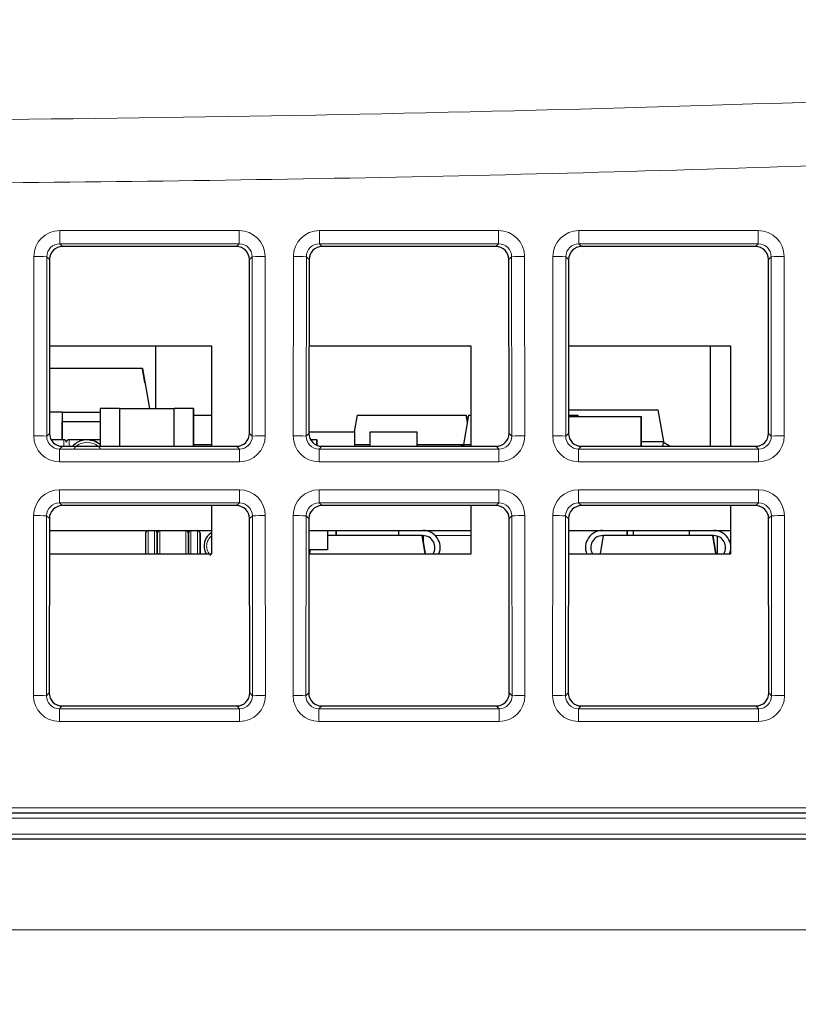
# Paper-space layout 'Blatt5' of a CAD drawing. Header units: millimetres. Extents: x 5 to 418, y 2 to 292.
# Tile 17 of 33: x 190 to 205, y 217 to 236. Entities that reach past the tile are written whole.
import ezdxf

# ---------------------------------------------------------------- set-up
doc = ezdxf.new("R2010")
doc.units = ezdxf.units.MM
doc.layers.add('SLD-0', color=7, linetype='Continuous')
doc.styles.add('SLDTEXTSTYLE1', font='TXT', dxfattribs={"width": 0.605})
doc.dimstyles.new('SLDDIMSTYLE4', dxfattribs={"dimtxt": 3.5, "dimasz": 3.302, "dimexe": 0, "dimexo": 0.0625, "dimgap": 0.875, "dimtad": 1, "dimlfac": 2, "dimrnd": 1e-09, "dimzin": 12, "dimdsep": 46, "dimtxsty": 'SLDTEXTSTYLE1', "dimsah": 1, "dimcen": 0.09, "dimadec": 0, "dimazin": 3, "dimtfac": 1, "dimtofl": 0, "dimtmove": 0, "dimatfit": 3, "dimfxl": 1, "dimfrac": 2, "dimtolj": 1, "dimtzin": 12, "dimarcsym": 0})

# ---------------------------------------------------------------- blocks, each defined once
blk = doc.blocks.new('_D_29')
at = {"layer": 'SLD-0', "color": 7}
for p, q in [((124.452, 158.08), (124.452, 265.479)), ((320.452, 158.08), (320.452, 265.479)), ((124.452, 264.479), (320.452, 264.479))]:
    blk.add_line(p, q, dxfattribs=at)
for points in [[(124.452, 264.479), (127.754, 263.971), (127.754, 264.987)], [(320.452, 264.479), (317.15, 264.987), (317.15, 263.971)]]:
    blk.add_solid(points, dxfattribs=at)
at = {"layer": 'SLD-0', "color": 7, "insert": (218.442, 268.99), "char_height": 3.5, "attachment_point": 1, "style": 'SLDTEXTSTYLE1'}
blk.add_mtext('392', dxfattribs=at)

psp = doc.layouts.new('Blatt5')

# ---------------------------------------------------------------- linework, layer by layer
at = {"color": 7, "linetype": 'Continuous', "lineweight": 18}
for p, q in [((191.2251, 231.7606), (194.6795, 231.7606)), ((191.2251, 231.5066), (191.2251, 231.7606)), ((194.6795, 231.5066), (194.6795, 231.7606)), ((196.2251, 231.7606), (199.6795, 231.7606)), ((196.2251, 231.5066), (196.2251, 231.7606)), ((199.6795, 231.5066), (199.6795, 231.7606)), ((201.2251, 231.7606), (204.6795, 231.7606)), ((201.2251, 231.5066), (201.2251, 231.7606)), ((204.6795, 231.5066), (204.6795, 231.7606)), ((194.6795, 231.5066), (191.2251, 231.5066)), ((191.2251, 231.5066), (191.2779, 231.4538)), ((194.6267, 231.4538), (194.6795, 231.5066)), ((199.6795, 231.5066), (196.2251, 231.5066)), ((196.2251, 231.5066), (196.2779, 231.4538)), ((199.6267, 231.4538), (199.6795, 231.5066)), ((204.6795, 231.5066), (201.2251, 231.5066)), ((201.2251, 231.5066), (201.2779, 231.4538)), ((204.6267, 231.4538), (204.6795, 231.5066)), ((190.7222, 227.8033), (190.7253, 231.2618)), ((190.975, 231.2574), (190.9718, 227.7989)), ((191.028, 231.2044), (190.975, 231.2574)), ((194.9296, 231.2574), (194.8766, 231.2044)), ((194.9328, 227.7989), (194.9296, 231.2574)), ((195.1793, 231.2618), (195.1824, 227.8033)), ((195.7222, 227.8033), (195.7253, 231.2618)), ((195.975, 231.2574), (195.9718, 227.7989)), ((196.028, 231.2044), (195.975, 231.2574)), ((199.9296, 231.2574), (199.8766, 231.2044)), ((199.9328, 227.7989), (199.9296, 231.2574)), ((200.1793, 231.2618), (200.1824, 227.8033)), ((200.7222, 227.8033), (200.7253, 231.2618)), ((200.975, 231.2574), (200.9718, 227.7989)), ((201.028, 231.2044), (200.975, 231.2574)), ((204.9296, 231.2574), (204.8766, 231.2044)), ((204.9328, 227.7989), (204.9296, 231.2574)), ((205.1793, 231.2618), (205.1824, 227.8033)), ((190.9718, 227.7989), (191.025, 227.8521)), ((194.8796, 227.8521), (194.9328, 227.7989)), ((195.9718, 227.7989), (196.025, 227.8521)), ((199.8796, 227.8521), (199.9328, 227.7989)), ((200.9718, 227.7989), (201.025, 227.8521)), ((204.8796, 227.8521), (204.9328, 227.7989)), ((191.2744, 227.6022), (191.221, 227.5488)), ((191.3023, 227.6022), (191.3023, 227.7298)), ((191.4023, 227.7298), (191.4023, 227.6022)), ((194.6836, 227.5488), (194.6302, 227.6022)), ((196.2744, 227.6022), (196.221, 227.5488)), ((199.6836, 227.5488), (199.6302, 227.6022)), ((201.2744, 227.6022), (201.221, 227.5488)), ((204.6836, 227.5488), (204.6302, 227.6022)), ((191.221, 227.3035), (191.221, 227.5488)), ((191.221, 227.5488), (194.6836, 227.5488)), ((194.6836, 227.3035), (194.6836, 227.5488)), ((196.221, 227.3035), (196.221, 227.5488)), ((196.221, 227.5488), (199.6836, 227.5488)), ((199.6836, 227.3035), (199.6836, 227.5488)), ((201.221, 227.3035), (201.221, 227.5488)), ((201.221, 227.5488), (204.6836, 227.5488)), ((204.6836, 227.3035), (204.6836, 227.5488)), ((194.6836, 227.3035), (191.221, 227.3035)), ((199.6836, 227.3035), (196.221, 227.3035)), ((204.6836, 227.3035), (201.221, 227.3035)), ((191.2205, 226.7652), (194.6841, 226.7652)), ((191.2205, 226.5112), (191.2205, 226.7652)), ((194.6841, 226.5112), (194.6841, 226.7652)), ((196.2205, 226.7652), (199.6841, 226.7652)), ((196.2205, 226.5112), (196.2205, 226.7652)), ((199.6841, 226.5112), (199.6841, 226.7652)), ((201.2205, 226.7652), (204.6841, 226.7652)), ((201.2205, 226.5112), (201.2205, 226.7652)), ((204.6841, 226.5112), (204.6841, 226.7652)), ((194.6841, 226.5112), (191.2205, 226.5112)), ((191.2205, 226.5112), (191.2733, 226.4584)), ((194.6312, 226.4584), (194.6841, 226.5112)), ((199.6841, 226.5112), (196.2205, 226.5112)), ((196.2205, 226.5112), (196.2733, 226.4584)), ((199.6312, 226.4584), (199.6841, 226.5112)), ((204.6841, 226.5112), (201.2205, 226.5112)), ((201.2205, 226.5112), (201.2733, 226.4584)), ((204.6312, 226.4584), (204.6841, 226.5112)), ((190.7176, 222.7987), (190.7208, 226.2663)), ((190.9704, 226.262), (190.9672, 222.7944)), ((191.0235, 226.2089), (190.9704, 226.262)), ((194.9342, 226.262), (194.8811, 226.2089)), ((194.9373, 222.7944), (194.9342, 226.262)), ((195.1838, 226.2663), (195.187, 222.7987)), ((195.7176, 222.7987), (195.7208, 226.2663)), ((195.9704, 226.262), (195.9672, 222.7944)), ((196.0235, 226.2089), (195.9704, 226.262)), ((199.9342, 226.262), (199.8811, 226.2089)), ((199.9373, 222.7944), (199.9342, 226.262)), ((200.1838, 226.2663), (200.187, 222.7987)), ((200.7176, 222.7987), (200.7208, 226.2663)), ((200.9704, 226.262), (200.9672, 222.7944)), ((201.0235, 226.2089), (200.9704, 226.262)), ((204.9342, 226.262), (204.8811, 226.2089)), ((204.9373, 222.7944), (204.9342, 226.262)), ((205.1838, 226.2663), (205.187, 222.7987)), ((192.9273, 225.9798), (192.9273, 225.5298)), ((193.0523, 225.9798), (193.0523, 225.5298)), ((193.1523, 225.9798), (193.1523, 225.5298)), ((193.6523, 225.5298), (193.6523, 225.9798)), ((193.7523, 225.9798), (193.7523, 225.5298)), ((193.8773, 225.9798), (193.8773, 225.5298)), ((198.4589, 225.8798), (199.1523, 225.8798)), ((190.9672, 222.7944), (191.0204, 222.8475)), ((194.8842, 222.8475), (194.9373, 222.7944)), ((195.9672, 222.7944), (196.0204, 222.8475)), ((199.8842, 222.8475), (199.9373, 222.7944)), ((200.9672, 222.7944), (201.0204, 222.8475)), ((204.8842, 222.8475), (204.9373, 222.7944)), ((191.2698, 222.5976), (191.2164, 222.5442)), ((191.2164, 222.2989), (191.2164, 222.5442)), ((191.2164, 222.5442), (194.6881, 222.5442)), ((194.6881, 222.5442), (194.6348, 222.5976)), ((194.6881, 222.2989), (194.6881, 222.5442)), ((196.2698, 222.5976), (196.2164, 222.5442)), ((196.2164, 222.2989), (196.2164, 222.5442)), ((196.2164, 222.5442), (199.6881, 222.5442)), ((199.6881, 222.5442), (199.6348, 222.5976)), ((199.6881, 222.2989), (199.6881, 222.5442)), ((201.2698, 222.5976), (201.2164, 222.5442)), ((201.2164, 222.2989), (201.2164, 222.5442)), ((201.2164, 222.5442), (204.6881, 222.5442)), ((204.6881, 222.5442), (204.6348, 222.5976)), ((204.6881, 222.2989), (204.6881, 222.5442)), ((194.6881, 222.2989), (191.2164, 222.2989)), ((199.6881, 222.2989), (196.2164, 222.2989)), ((204.6881, 222.2989), (201.2164, 222.2989)), ((142.4844, 220.6315), (221.4566, 220.6315)), ((221.4231, 220.435), (142.9293, 220.435)), ((142.9456, 220.1245), (221.3684, 220.1245)), ((141.7023, 218.2798), (303.2023, 218.2798))]:
    psp.add_line(p, q, dxfattribs=at)
at = {"color": 7, "linetype": 'Continuous', "lineweight": 25}
for p, q in [((194.6267, 231.4538), (191.2779, 231.4538)), ((199.6267, 231.4538), (196.2779, 231.4538)), ((204.6267, 231.4538), (201.2779, 231.4538)), ((191.028, 231.2044), (191.025, 227.8521)), ((194.8796, 227.8521), (194.8766, 231.2044)), ((196.028, 231.2044), (196.025, 227.8521)), ((199.8796, 227.8521), (199.8766, 231.2044)), ((201.028, 231.2044), (201.025, 227.8521)), ((204.8796, 227.8521), (204.8766, 231.2044)), ((194.1523, 229.5298), (191.0265, 229.5298)), ((193.0773, 228.3298), (193.0773, 229.5298)), ((194.1523, 227.6022), (194.1523, 229.5298)), ((199.1523, 229.5298), (196.0265, 229.5298)), ((199.1523, 227.6022), (199.1523, 229.5298)), ((204.1523, 229.5298), (201.0265, 229.5298)), ((203.7523, 229.5298), (203.7523, 227.6022)), ((204.1523, 227.6022), (204.1523, 229.5298)), ((192.8154, 229.1048), (191.0261, 229.1048)), ((192.8154, 229.1048), (192.952, 228.3298)), ((192.8154, 229.1048), (192.952, 228.3298)), ((192.8154, 229.1048), (192.8154, 229.1048)), ((192.8645, 228.8263), (192.8154, 229.1048)), ((192.8154, 229.1048), (192.8645, 228.8263)), ((192.8645, 228.8263), (192.8645, 228.8263)), ((192.0023, 228.3298), (192.0023, 227.6022)), ((192.3773, 228.3298), (192.0023, 228.3298)), ((192.3773, 228.3298), (192.3773, 227.6022)), ((192.3773, 228.3298), (193.4273, 228.3298)), ((193.4273, 227.6022), (193.4273, 228.3298)), ((193.8023, 228.3298), (193.4273, 228.3298)), ((193.8023, 227.6022), (193.8023, 228.3298)), ((193.8023, 228.3298), (193.8023, 227.6022)), ((193.8023, 228.3298), (193.8023, 228.3298)), ((191.2673, 228.2573), (191.0253, 228.2573)), ((191.2673, 228.2573), (192.0023, 228.2573)), ((191.2673, 228.2573), (191.2673, 227.7298)), ((191.2673, 228.2573), (191.2673, 228.2573)), ((193.8023, 228.1998), (194.1523, 228.1998)), ((196.951, 228.1998), (196.8946, 227.8798)), ((196.951, 228.1998), (199.0536, 228.1998)), ((199.101, 228.1998), (199.0023, 227.6398)), ((199.0536, 228.1998), (199.0773, 228.0651)), ((199.0536, 228.1998), (199.0536, 228.1998)), ((199.0773, 228.0651), (199.0536, 228.1998)), ((199.101, 228.1998), (199.1523, 228.1998)), ((201.0253, 228.1998), (201.2036, 228.1998)), ((201.0253, 228.1798), (202.4273, 228.1798)), ((201.0254, 228.3048), (202.7443, 228.3048)), ((201.2036, 228.1998), (201.2071, 228.1798)), ((201.2036, 228.1998), (201.2036, 228.1998)), ((201.2071, 228.1798), (201.2036, 228.1998)), ((202.4273, 228.1798), (202.4273, 227.6022)), ((202.4273, 227.6022), (202.4273, 228.1798)), ((202.4273, 228.1798), (202.4273, 228.1798)), ((202.7443, 228.3048), (202.8523, 227.6923)), ((202.7443, 228.3048), (202.7443, 228.3048)), ((202.7443, 228.3048), (202.8523, 227.6923)), ((192.0023, 228.0773), (191.2673, 228.0773)), ((191.2673, 227.7298), (191.2673, 228.0773)), ((191.2673, 228.0773), (191.2673, 228.0773)), ((196.025, 227.8798), (196.9023, 227.8798)), ((196.9023, 227.8798), (196.9023, 227.6022)), ((196.9023, 227.8798), (196.9023, 227.6022)), ((196.9023, 227.8798), (196.9023, 227.8798)), ((197.2023, 227.6022), (197.2023, 227.8798)), ((197.2023, 227.8798), (198.1023, 227.8798)), ((198.1023, 227.8798), (198.1023, 227.6022)), ((198.1023, 227.8798), (198.1023, 227.8798)), ((198.1023, 227.8798), (198.1023, 227.6022)), ((191.3023, 227.7298), (191.0568, 227.7298)), ((191.2744, 227.6022), (194.6302, 227.6022)), ((192.0023, 227.7298), (191.4023, 227.7298)), ((191.7523, 227.7298), (191.7523, 227.7298)), ((193.8023, 227.6398), (194.1523, 227.6398)), ((196.1773, 227.7298), (196.0568, 227.7298)), ((196.1773, 227.6218), (196.1773, 227.7298)), ((196.1773, 227.7298), (196.1773, 227.7298)), ((196.1773, 227.7298), (196.1773, 227.6218)), ((196.2744, 227.6022), (199.6302, 227.6022)), ((196.9023, 227.6398), (197.2023, 227.6398)), ((198.1023, 227.6398), (199.0023, 227.6398)), ((199.0023, 227.6398), (199.1523, 227.6398)), ((199.0023, 227.6398), (199.0089, 227.6022)), ((201.2744, 227.6022), (204.6302, 227.6022)), ((202.4273, 227.6923), (202.8523, 227.6923)), ((202.8523, 227.6923), (202.8364, 227.6022)), ((202.8523, 227.6923), (202.8496, 227.6769)), ((202.8523, 227.6923), (202.8523, 227.6923)), ((194.6312, 226.4584), (191.2733, 226.4584)), ((194.1523, 225.5298), (194.1523, 226.4584)), ((199.6312, 226.4584), (196.2733, 226.4584)), ((199.1523, 225.5298), (199.1523, 226.4584)), ((204.6312, 226.4584), (201.2733, 226.4584)), ((204.1523, 225.5298), (204.1523, 226.4584)), ((191.0235, 226.2089), (191.0204, 222.8475)), ((194.8842, 222.8475), (194.8811, 226.2089)), ((196.0235, 226.2089), (196.0204, 222.8475)), ((199.8842, 222.8475), (199.8811, 226.2089)), ((201.0235, 226.2089), (201.0204, 222.8475)), ((204.8842, 222.8475), (204.8811, 226.2089)), ((191.0232, 225.9798), (194.1523, 225.9798)), ((196.0232, 225.9798), (199.1523, 225.9798)), ((196.3823, 225.9798), (196.3823, 225.6048)), ((198.2036, 225.8798), (196.3823, 225.8798)), ((196.5523, 225.8798), (196.5523, 225.9798)), ((196.5523, 225.9798), (196.5523, 225.8798)), ((197.7523, 225.9798), (197.7523, 225.8798)), ((198.2036, 225.8798), (198.2653, 225.5298)), ((198.2653, 225.5298), (198.2036, 225.8798)), ((198.2036, 225.8798), (198.2223, 225.8798)), ((198.2273, 225.9797), (198.2273, 225.9798)), ((198.2273, 225.9798), (198.2273, 225.9797)), ((198.2273, 225.7451), (198.2273, 225.8797)), ((198.2273, 225.8797), (198.2273, 225.7451)), ((201.0232, 225.9798), (204.1523, 225.9798)), ((201.6393, 225.5298), (201.701, 225.8798)), ((201.6823, 225.8798), (201.701, 225.8798)), ((203.8036, 225.8798), (201.701, 225.8798)), ((202.1523, 225.8798), (202.1523, 225.9798)), ((202.1523, 225.9798), (202.1523, 225.8798)), ((202.2693, 225.9798), (202.2693, 225.8798)), ((203.3523, 225.9798), (203.3523, 225.8798)), ((203.8036, 225.8798), (203.8653, 225.5298)), ((203.8653, 225.5298), (203.8036, 225.8798)), ((203.8036, 225.8798), (203.8223, 225.8798)), ((203.8906, 225.9798), (203.8906, 225.9726)), ((203.8906, 225.8694), (203.8906, 225.5298)), ((191.0228, 225.5298), (194.1523, 225.5298)), ((196.0228, 225.5298), (199.1523, 225.5298)), ((196.3823, 225.6048), (196.0229, 225.6048)), ((196.0393, 225.5298), (196.0526, 225.6048)), ((201.0228, 225.5298), (204.1523, 225.5298)), ((191.2698, 222.5976), (194.6348, 222.5976)), ((196.2698, 222.5976), (199.6348, 222.5976)), ((201.2698, 222.5976), (204.6348, 222.5976)), ((221.4566, 220.5298), (142.4844, 220.5298)), ((303.2023, 220.0298), (141.7023, 220.0298))]:
    psp.add_line(p, q, dxfattribs=at)
at = {"color": 7, "linetype": 'Continuous', "lineweight": 25, "flags": 128}
for points in [[(192.0023, 227.6343), (191.8958, 227.7012), (191.7523, 227.7298)], [(198.9294, 227.6022), (198.956, 227.6146), (199.004, 227.6303)], [(202.8496, 227.6769), (202.8824, 227.6651), (202.9828, 227.6022)], [(202.9828, 227.6022), (202.8824, 227.6651), (202.8496, 227.6769)]]:
    psp.add_lwpolyline(points, dxfattribs=at)
at = {"color": 7, "linetype": 'Continuous', "lineweight": 18}
for centre, start, end in [((190.7797, 227.2308), 87.22407, 90.77349), ((195.1248, 227.2308), 89.22651, 92.77593), ((195.7797, 227.2308), 87.22407, 90.77349), ((200.1248, 227.2308), 89.22651, 92.77593), ((200.7797, 227.2308), 87.22407, 90.77349), ((205.1248, 227.2308), 89.22651, 92.77593), ((190.7766, 223.7724), 87.22407, 90.77349), ((195.128, 223.7724), 89.22651, 92.77593), ((195.7766, 223.7724), 87.22407, 90.77349), ((200.128, 223.7724), 89.22651, 92.77593), ((200.7766, 223.7724), 87.22407, 90.77349), ((205.128, 223.7724), 89.22651, 92.77593), ((190.7752, 222.2354), 87.22407, 90.77349), ((195.1294, 222.2354), 89.22651, 92.77593), ((195.7752, 222.2354), 87.22407, 90.77349), ((200.1294, 222.2354), 89.22651, 92.77593), ((200.7752, 222.2354), 87.22407, 90.77349), ((205.1294, 222.2354), 89.22651, 92.77593), ((190.772, 218.7678), 87.22407, 90.77349), ((195.1326, 218.7678), 89.22651, 92.77593), ((195.772, 218.7678), 87.22407, 90.77349), ((200.1326, 218.7678), 89.22651, 92.77593), ((200.772, 218.7678), 87.22407, 90.77349), ((205.1326, 218.7678), 89.22651, 92.77593)]:
    psp.add_arc(centre, 4.0313, start, end, dxfattribs=at)
at = {"color": 7, "linetype": 'Continuous', "lineweight": 25}
for centre, radius, start, end in [((191.3023, 227.6798), 0.05, 0, 90), ((191.4023, 227.6798), 0.05, 90, 180), ((191.7523, 227.3548), 0.375, 48.18939, 138.71297), ((192.9273, 225.9298), 0.05, 90, 180), ((193.0523, 225.9298), 0.05, 0, 90), ((193.1523, 225.9298), 0.05, 90, 180), ((193.6523, 225.9298), 0.05, 0, 90), ((193.7523, 225.9298), 0.05, 90, 180), ((193.8773, 225.9298), 0.05, 0, 90), ((194.3023, 225.6798), 0.3, 120.00042, 210), ((198.2223, 225.6498), 0.33, 338.67631, 90), ((198.2223, 225.6498), 0.33, 338.67631, 90), ((198.2223, 225.6498), 0.23, 328.55102, 90), ((201.6823, 225.6498), 0.33, 90, 201.32369), ((201.6823, 225.6498), 0.23, 90, 211.44898), ((201.6823, 225.6498), 0.23, 90, 211.44898), ((203.8223, 225.6498), 0.33, 338.67631, 90), ((203.8223, 225.6498), 0.33, 338.67631, 90), ((203.8223, 225.6498), 0.23, 328.55102, 90)]:
    psp.add_arc(centre, radius, start, end, dxfattribs=at)
at = {"color": 7, "linetype": 'Continuous', "lineweight": 18}
for centre, major_axis, ratio, start_param, end_param in [((191.226, 231.2604), (0.4261, -0.2634), 0.9979617, 2.1253446, 3.6934019), ((194.6786, 231.2604), (0.4261, 0.2634), 0.9979617, 5.7313761, 7.2994334), ((196.226, 231.2604), (0.4261, -0.2634), 0.9979617, 2.1253446, 3.6934019), ((199.6786, 231.2604), (0.4261, 0.2634), 0.9979617, 5.7313761, 7.2994334), ((201.226, 231.2604), (0.4261, -0.2634), 0.9979617, 2.1253446, 3.6934019), ((204.6786, 231.2604), (0.4261, 0.2634), 0.9979617, 5.7313761, 7.2994334), ((191.226, 231.256), (0.2008, -0.1516), 0.9933986, 2.2177606, 3.7858179), ((194.6786, 231.256), (0.2008, 0.1516), 0.9933986, 5.6389601, 7.2070174), ((196.226, 231.256), (0.2008, -0.1516), 0.9933986, 2.2177606, 3.7858179), ((199.6786, 231.256), (0.2008, 0.1516), 0.9933986, 5.6389601, 7.2070174), ((201.226, 231.256), (0.2008, -0.1516), 0.9933986, 2.2177606, 3.7858179), ((204.6786, 231.256), (0.2008, 0.1516), 0.9933986, 5.6389601, 7.2070174), ((191.2229, 227.8047), (0.3089, 0.3955), 0.9962403, 2.234797, 3.8028543), ((191.2229, 227.8003), (0.1619, 0.1938), 0.9898801, 2.2670539, 3.8351112), ((194.6817, 227.8047), (-0.3089, 0.3955), 0.9962403, 2.480331, 4.0483883), ((194.6817, 227.8003), (-0.1619, 0.1938), 0.9898801, 2.4480741, 4.0161314), ((196.2229, 227.8047), (0.3089, 0.3955), 0.9962403, 2.234797, 3.8028543), ((196.2229, 227.8003), (0.1619, 0.1938), 0.9898801, 2.2670539, 3.8351112), ((199.6817, 227.8047), (-0.3089, 0.3955), 0.9962403, 2.480331, 4.0483883), ((199.6817, 227.8003), (-0.1619, 0.1938), 0.9898801, 2.4480741, 4.0161314), ((201.2229, 227.8047), (0.3089, 0.3955), 0.9962403, 2.234797, 3.8028543), ((201.2229, 227.8003), (0.1619, 0.1938), 0.9898801, 2.2670539, 3.8351112), ((204.6817, 227.8047), (-0.3089, 0.3955), 0.9962403, 2.480331, 4.0483883), ((204.6817, 227.8003), (-0.1619, 0.1938), 0.9898801, 2.4480741, 4.0161314), ((191.2214, 226.265), (0.4261, -0.2634), 0.9979617, 2.1253446, 3.6934019), ((194.6831, 226.265), (0.4261, 0.2634), 0.9979617, 5.7313761, 7.2994334), ((196.2214, 226.265), (0.4261, -0.2634), 0.9979617, 2.1253446, 3.6934019), ((199.6831, 226.265), (0.4261, 0.2634), 0.9979617, 5.7313761, 7.2994334), ((201.2214, 226.265), (0.4261, -0.2634), 0.9979617, 2.1253446, 3.6934019), ((204.6831, 226.265), (0.4261, 0.2634), 0.9979617, 5.7313761, 7.2994334), ((191.2214, 226.2606), (0.2008, -0.1516), 0.9933986, 2.2177606, 3.7858179), ((194.6831, 226.2606), (0.2008, 0.1516), 0.9933986, 5.6389601, 7.2070174), ((196.2214, 226.2606), (0.2008, -0.1516), 0.9933986, 2.2177606, 3.7858179), ((199.6831, 226.2606), (0.2008, 0.1516), 0.9933986, 5.6389601, 7.2070174), ((201.2214, 226.2606), (0.2008, -0.1516), 0.9933986, 2.2177606, 3.7858179), ((204.6831, 226.2606), (0.2008, 0.1516), 0.9933986, 5.6389601, 7.2070174), ((191.2183, 222.8001), (0.3089, 0.3955), 0.9962403, 2.234797, 3.8028543), ((191.2183, 222.7957), (0.1619, 0.1938), 0.9898801, 2.2670539, 3.8351112), ((194.6863, 222.8001), (-0.3089, 0.3955), 0.9962403, 2.480331, 4.0483883), ((194.6863, 222.7957), (-0.1619, 0.1938), 0.9898801, 2.4480741, 4.0161314), ((196.2183, 222.8001), (0.3089, 0.3955), 0.9962403, 2.234797, 3.8028543), ((196.2183, 222.7957), (0.1619, 0.1938), 0.9898801, 2.2670539, 3.8351112), ((199.6863, 222.8001), (-0.3089, 0.3955), 0.9962403, 2.480331, 4.0483883), ((199.6863, 222.7957), (-0.1619, 0.1938), 0.9898801, 2.4480741, 4.0161314), ((201.2183, 222.8001), (0.3089, 0.3955), 0.9962403, 2.234797, 3.8028543), ((201.2183, 222.7957), (0.1619, 0.1938), 0.9898801, 2.2670539, 3.8351112), ((204.6863, 222.8001), (-0.3089, 0.3955), 0.9962403, 2.480331, 4.0483883), ((204.6863, 222.7957), (-0.1619, 0.1938), 0.9898801, 2.4480741, 4.0161314)]:
    psp.add_ellipse(centre, major_axis=major_axis, ratio=ratio, start_param=start_param, end_param=end_param, dxfattribs=at)
at = {"color": 7, "linetype": 'Continuous', "lineweight": 25}
for centre, major_axis, ratio, start_param, end_param in [((191.2784, 231.2037), (0.2131, -0.1317), 0.9979617, 2.1253446, 3.6934019), ((194.6262, 231.2037), (0.2131, 0.1317), 0.9979617, 5.7313761, 7.2994334), ((196.2784, 231.2037), (0.2131, -0.1317), 0.9979617, 2.1253446, 3.6934019), ((199.6262, 231.2037), (0.2131, 0.1317), 0.9979617, 5.7313761, 7.2994334), ((201.2784, 231.2037), (0.2131, -0.1317), 0.9979617, 2.1253446, 3.6934019), ((204.6262, 231.2037), (0.2131, 0.1317), 0.9979617, 5.7313761, 7.2994334), ((191.2753, 227.8528), (0.1545, 0.1978), 0.9962403, 2.234797, 3.8028543), ((194.6293, 227.8528), (-0.1545, 0.1978), 0.9962403, 2.480331, 4.0483883), ((196.2753, 227.8528), (0.1545, 0.1978), 0.9962403, 2.234797, 3.8028543), ((199.6293, 227.8528), (-0.1545, 0.1978), 0.9962403, 2.480331, 4.0483883), ((201.2753, 227.8528), (0.1545, 0.1978), 0.9962403, 2.234797, 3.8028543), ((204.6293, 227.8528), (-0.1545, 0.1978), 0.9962403, 2.480331, 4.0483883), ((191.2738, 226.2082), (0.2131, -0.1317), 0.9979617, 2.1253446, 3.6934019), ((194.6308, 226.2082), (0.2131, 0.1317), 0.9979617, 5.7313761, 7.2994334), ((196.2738, 226.2082), (0.2131, -0.1317), 0.9979617, 2.1253446, 3.6934019), ((199.6308, 226.2082), (0.2131, 0.1317), 0.9979617, 5.7313761, 7.2994334), ((201.2738, 226.2082), (0.2131, -0.1317), 0.9979617, 2.1253446, 3.6934019), ((204.6308, 226.2082), (0.2131, 0.1317), 0.9979617, 5.7313761, 7.2994334), ((191.2707, 222.8482), (0.1545, 0.1978), 0.9962403, 2.234797, 3.8028543), ((194.6339, 222.8482), (-0.1545, 0.1978), 0.9962403, 2.480331, 4.0483883), ((196.2707, 222.8482), (0.1545, 0.1978), 0.9962403, 2.234797, 3.8028543), ((199.6339, 222.8482), (-0.1545, 0.1978), 0.9962403, 2.480331, 4.0483883), ((201.2707, 222.8482), (0.1545, 0.1978), 0.9962403, 2.234797, 3.8028543), ((204.6339, 222.8482), (-0.1545, 0.1978), 0.9962403, 2.480331, 4.0483883)]:
    psp.add_ellipse(centre, major_axis=major_axis, ratio=ratio, start_param=start_param, end_param=end_param, dxfattribs=at)
at = {"color": 7, "linetype": 'Continuous', "lineweight": 18}
for points, knots in [([(153.2225, 234.7031), (159.3804, 234.4366), (171.702, 233.9034), (188.571, 233.8245), (203.3816, 234.1201), (216.1295, 234.6347), (224.336, 235.1767), (228.4401, 235.4477)], [0, 0, 0, 0, 0.2456541, 0.4915361, 0.6722043, 0.8360684, 1, 1, 1, 1]), ([(228.5291, 234.2298), (222.153, 233.8286), (209.3944, 233.0259), (190.4365, 232.6019), (171.6811, 232.6806), (159.3342, 233.2159), (153.158, 233.4837)], [0, 0, 0, 0, 0.254103, 0.5084582, 0.7541151, 1, 1, 1, 1]), ([(191.5016, 227.5589), (191.5083, 227.5677), (191.5286, 227.5941), (191.5729, 227.6279), (191.6482, 227.6688), (191.7114, 227.6754), (191.7523, 227.6798)], [0, 0, 0, 0, 0.1150563, 0.3461005, 0.5762127, 1, 1, 1, 1]), ([(192.0023, 227.5598), (191.9958, 227.5683), (191.9758, 227.5942), (191.9317, 227.6279), (191.8565, 227.6688), (191.7932, 227.6754), (191.7523, 227.6798)], [0, 0, 0, 0, 0.111605, 0.3426148, 0.5745604, 1, 1, 1, 1]), ([(194.0523, 225.6798), (194.0556, 225.7112), (194.0608, 225.7599), (194.0921, 225.8179), (194.1203, 225.8541), (194.1431, 225.8714), (194.1523, 225.8784)], [0, 0, 0, 0, 0.4070073, 0.6290381, 0.849905, 1, 1, 1, 1]), ([(194.1322, 225.4975), (194.1299, 225.4993), (194.1143, 225.5117), (194.0923, 225.542), (194.0606, 225.5996), (194.0556, 225.6482), (194.0523, 225.6798)], [0, 0, 0, 0, 0.0421872, 0.2924077, 0.5413166, 1, 1, 1, 1])]:
    psp.add_open_spline(points, degree=3, knots=knots, dxfattribs=at)
at = {"color": 7, "linetype": 'Continuous', "lineweight": 25}
for points, knots in [([(192.8773, 225.9298), (192.8773, 225.9264), (192.8773, 225.9212), (192.8773, 225.8901), (192.8773, 225.8578), (192.8773, 225.818), (192.8773, 225.7598), (192.8773, 225.7112), (192.8773, 225.6798)], [0, 0, 0, 0, 0.239443, 0.369379, 0.4999997, 0.629936, 0.760557, 1, 1, 1, 1]), ([(193.1023, 225.9298), (193.1023, 225.9264), (193.1023, 225.9212), (193.1023, 225.8901), (193.1023, 225.8577), (193.1023, 225.8179), (193.1023, 225.7597), (193.1023, 225.6796), (193.1023, 225.6003), (193.1023, 225.551), (193.1023, 225.5339), (193.1023, 225.5298)], [0, 0, 0, 0, 0.169619, 0.2621495, 0.3541951, 0.4467255, 0.5387709, 0.7083898, 0.8780088, 0.9705394, 1, 1, 1, 1]), ([(193.1023, 225.5298), (193.1023, 225.5339), (193.1023, 225.551), (193.1023, 225.6003), (193.1023, 225.6796), (193.1023, 225.7597), (193.1023, 225.8179), (193.1023, 225.8577), (193.1023, 225.8901), (193.1023, 225.9212), (193.1023, 225.9264), (193.1023, 225.9298)], [0, 0, 0, 0, 0.0294606, 0.1219912, 0.2916102, 0.4612291, 0.5532745, 0.6458049, 0.7378505, 0.830381, 1, 1, 1, 1]), ([(193.1023, 225.9298), (193.1023, 225.9264), (193.1023, 225.9212), (193.1023, 225.8901), (193.1023, 225.8578), (193.1023, 225.818), (193.1023, 225.7598), (193.1023, 225.7112), (193.1023, 225.6798)], [0, 0, 0, 0, 0.239443, 0.369379, 0.4999997, 0.629936, 0.760557, 1, 1, 1, 1]), ([(193.7023, 225.5298), (193.7023, 225.5339), (193.7023, 225.551), (193.7023, 225.6003), (193.7023, 225.6796), (193.7023, 225.7597), (193.7023, 225.8179), (193.7023, 225.8577), (193.7023, 225.8901), (193.7023, 225.9212), (193.7023, 225.9264), (193.7023, 225.9298)], [0, 0, 0, 0, 0.02946063, 0.12199121, 0.29161018, 0.46122914, 0.55327451, 0.64580487, 0.73785046, 0.83038103, 1, 1, 1, 1]), ([(193.7023, 225.5298), (193.7023, 225.534), (193.7023, 225.5511), (193.7023, 225.6004), (193.7023, 225.6796), (193.7023, 225.7598), (193.7023, 225.818), (193.7023, 225.8578), (193.7023, 225.8901), (193.7023, 225.9212), (193.7023, 225.9264), (193.7023, 225.9298)], [0, 0, 0, 0, 0.0299735, 0.1220162, 0.2916304, 0.4612445, 0.5537724, 0.6458154, 0.7383431, 0.8303859, 1, 1, 1, 1]), ([(193.7023, 225.9298), (193.7023, 225.9264), (193.7023, 225.9212), (193.7023, 225.8901), (193.7023, 225.8578), (193.7023, 225.818), (193.7023, 225.7598), (193.7023, 225.7112), (193.7023, 225.6798)], [0, 0, 0, 0, 0.239443, 0.369379, 0.4999997, 0.629936, 0.760557, 1, 1, 1, 1]), ([(193.9273, 225.7718), (193.9273, 225.7872), (193.9273, 225.8181), (193.9273, 225.8577), (193.9273, 225.8901), (193.9273, 225.9212), (193.9273, 225.9264), (193.9273, 225.9298)], [0, 0, 0, 0, 0.1708433, 0.3425867, 0.5134304, 0.6851742, 1, 1, 1, 1]), ([(193.9273, 225.5298), (193.9273, 225.5339), (193.9273, 225.551), (193.9273, 225.6003), (193.9273, 225.6796), (193.9273, 225.7597), (193.9273, 225.8179), (193.9273, 225.8577), (193.9273, 225.8901), (193.9273, 225.9212), (193.9273, 225.9264), (193.9273, 225.9298)], [0, 0, 0, 0, 0.0294606, 0.1219912, 0.2916102, 0.4612291, 0.5532745, 0.6458049, 0.7378505, 0.830381, 1, 1, 1, 1]), ([(193.9273, 225.5298), (193.9273, 225.5339), (193.9273, 225.551), (193.9273, 225.6003), (193.9273, 225.6796), (193.9273, 225.7597), (193.9273, 225.8179), (193.9273, 225.8577), (193.9273, 225.8901), (193.9273, 225.9212), (193.9273, 225.9264), (193.9273, 225.9298)], [0, 0, 0, 0, 0.0294606, 0.1219912, 0.2916102, 0.4612291, 0.5532745, 0.6458049, 0.7378505, 0.830381, 1, 1, 1, 1]), ([(193.9273, 225.9298), (193.9273, 225.9264), (193.9273, 225.9212), (193.9273, 225.8901), (193.9273, 225.8578), (193.9273, 225.818), (193.9273, 225.7598), (193.9273, 225.7112), (193.9273, 225.6798)], [0, 0, 0, 0, 0.239443, 0.369379, 0.4999997, 0.629936, 0.760557, 1, 1, 1, 1]), ([(192.8773, 225.6798), (192.8773, 225.6485), (192.8773, 225.6003), (192.8773, 225.5511), (192.8773, 225.534), (192.8773, 225.5298)], [0, 0, 0, 0, 0.5816065, 0.8972209, 1, 1, 1, 1]), ([(193.1023, 225.6798), (193.1023, 225.6485), (193.1023, 225.6003), (193.1023, 225.5511), (193.1023, 225.534), (193.1023, 225.5298)], [0, 0, 0, 0, 0.5816065, 0.8972209, 1, 1, 1, 1]), ([(193.7023, 225.6798), (193.7023, 225.6485), (193.7023, 225.6003), (193.7023, 225.5511), (193.7023, 225.534), (193.7023, 225.5298)], [0, 0, 0, 0, 0.5816065, 0.8972209, 1, 1, 1, 1]), ([(193.9273, 225.6798), (193.9273, 225.6485), (193.9273, 225.6003), (193.9273, 225.5511), (193.9273, 225.534), (193.9273, 225.5298)], [0, 0, 0, 0, 0.5816065, 0.8972209, 1, 1, 1, 1])]:
    psp.add_open_spline(points, degree=3, knots=knots, dxfattribs=at)

# ---------------------------------------------------------------- dimensions: what is measured, and where the dimension line sits
at = {"layer": 'SLD-0', "color": 7}
dim = psp.add_linear_dim(base=(320.4523, 264.4786), p1=(124.4523, 158.0798), p2=(320.4523, 158.0798), dimstyle='SLDDIMSTYLE4', dxfattribs=at)
dim.commit()
dim.dimension.update_dxf_attribs({"geometry": '_D_29', "text_midpoint": (222.4523, 264.4786), "dimtype": 160})

doc.saveas('drawing.dxf')
